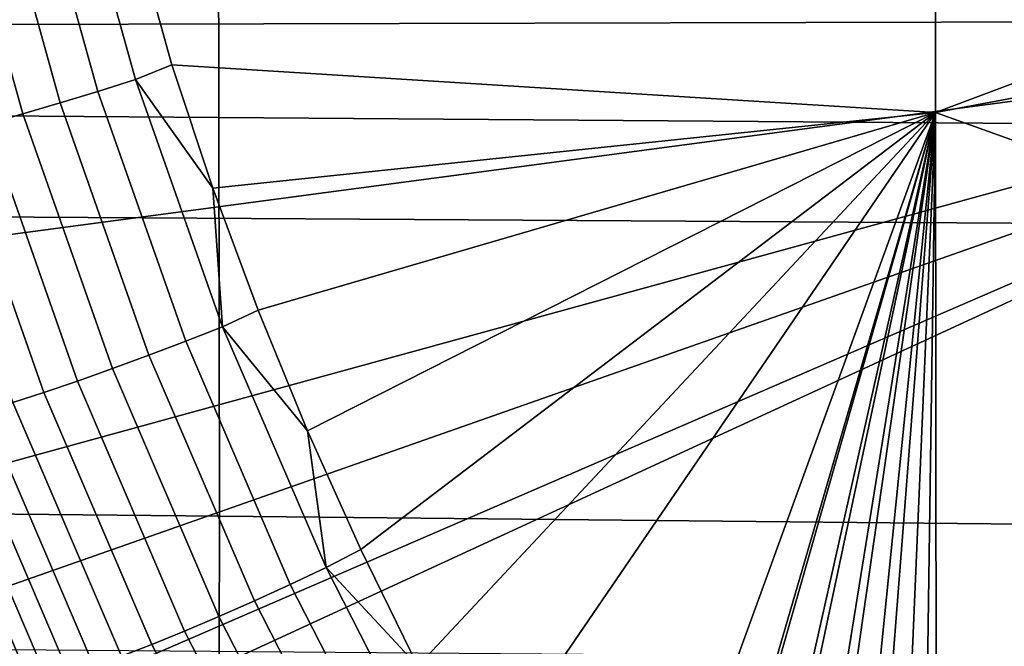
# Model space of a CAD drawing. Header units: metres. Extents: x -167 to 28, y -50 to 27.
# Tile 40 of 256: x -110.49 to -108.09, y -4.21 to -2.69. Entities that reach past the tile are written whole.
import ezdxf

# ---------------------------------------------------------------- set-up
doc = ezdxf.new("R2010")
doc.units = ezdxf.units.M
doc.layers.add('solid_12_065_011_XXX', color=7, linetype='CONTINUOUS')

msp = doc.modelspace()

# ---------------------------------------------------------------- linework, layer by layer
at = {"layer": 'solid_12_065_011_XXX'}
for points in [[(-110.284401, -2.188152, 179.957458), (-110.115227, -2.798194, 179.919861), (-108.254448, -2.914276, 179.447708), (-108.255852, 0, 179.44223)], [(-108.255852, 0, 179.44223), (-108.254448, -2.914276, 179.447708), (-105.967331, -2.057475, 178.86824), (-105.96701, -1.239765, 178.869553)], [(-106.910095, -0.900956, 174.121704), (-106.589455, -2.690446, 174.044479), (-111.212418, -2.702237, 175.379471), (-111.217148, -2.686627, 175.380753)], [(-114.708694, -2.891909, 95.376953), (-114.687363, -1.929244, 95.296188), (-110.002403, -1.952572, 93.65419), (-110.000488, -2.926902, 93.730453)], [(-110.000488, -2.926902, 93.730453), (-110.002403, -1.952572, 93.65419), (-105.317451, -1.975932, 92.012184), (-105.29229, -2.961944, 92.083954)], [(-108.254448, -2.914276, 179.447708), (-105.967567, -2.487005, 178.867294), (-105.967331, -2.057475, 178.86824)], [(-111.01931, -2.111653, 116.315987), (-110.980637, -3.166203, 116.259666), (-105.55555, -3.199338, 114.869484), (-105.602371, -2.133903, 114.930649)], [(-110.203445, -2.834159, 179.936203), (-110.115227, -2.798194, 179.919861), (-110.284401, -2.188152, 179.957458), (-110.374748, -2.218344, 179.974106)], [(-110.468437, -2.241082, 179.978836), (-110.295395, -2.863188, 179.94072), (-110.203445, -2.834159, 179.936203), (-110.374748, -2.218344, 179.974106)], [(-110.562096, -2.263155, 179.971146), (-110.387383, -2.891362, 179.932846), (-110.295395, -2.863188, 179.94072), (-110.468437, -2.241082, 179.978836)], [(-110.65416, -2.284197, 179.951187), (-110.477882, -2.918215, 179.912704), (-110.387383, -2.891362, 179.932846), (-110.562096, -2.263155, 179.971146)], [(-110.743111, -2.30386, 179.919281), (-110.565407, -2.943303, 179.880646), (-110.477882, -2.918215, 179.912704), (-110.65416, -2.284197, 179.951187)], [(-108.254448, -2.914276, 179.447708), (-105.968513, -3.73424, 178.863525), (-105.967567, -2.487005, 178.867294)], [(-111.015999, -3.278811, 175.326416), (-111.212418, -2.702237, 175.379471), (-106.589455, -2.690446, 174.044479)], [(-110.781891, -3.841113, 175.263672), (-111.015999, -3.278811, 175.326416), (-106.589455, -2.690446, 174.044479)], [(-110.650978, -4.116133, 175.22879), (-110.781891, -3.841113, 175.263672), (-106.589455, -2.690446, 174.044479)], [(-110.650978, -4.116133, 175.22879), (-106.589455, -2.690446, 174.044479), (-110.510956, -4.386695, 175.19165)], [(-106.589455, -2.690446, 174.044479), (-110.462395, -4.475636, 175.178802), (-110.510956, -4.386695, 175.19165)], [(-106.589455, -2.690446, 174.044479), (-105.903053, -4.480141, 173.880936), (-110.204575, -4.912503, 175.110916), (-110.462395, -4.475636, 175.178802)], [(-110.203445, -2.834159, 179.936203), (-110.015144, -3.098985, 179.897324), (-110.115227, -2.798194, 179.919861)], [(-110.115227, -2.798194, 179.919861), (-110.015144, -3.098985, 179.897324), (-108.254448, -2.914276, 179.447708)], [(-110.295395, -2.863188, 179.94072), (-110.080978, -3.471848, 179.892609), (-109.991188, -3.436678, 179.888367), (-110.203445, -2.834159, 179.936203)], [(-110.203445, -2.834159, 179.936203), (-109.991188, -3.436678, 179.888367), (-110.015144, -3.098985, 179.897324)], [(-110.387383, -2.891362, 179.932846), (-110.170906, -3.505975, 179.884476), (-110.080978, -3.471848, 179.892609), (-110.295395, -2.863188, 179.94072)], [(-114.739647, -3.851622, 95.490051), (-114.708694, -2.891909, 95.376953), (-110.000488, -2.926902, 93.730453), (-109.998962, -3.898268, 93.837311)], [(-110.477882, -2.918215, 179.912704), (-110.259476, -3.538492, 179.86409), (-110.170906, -3.505975, 179.884476), (-110.387383, -2.891362, 179.932846)], [(-110.565407, -2.943303, 179.880646), (-110.34523, -3.568863, 179.831802), (-110.259476, -3.538492, 179.86409), (-110.477882, -2.918215, 179.912704)], [(-110.015144, -3.098985, 179.897324), (-109.904945, -3.396382, 179.872253), (-108.254448, -2.914276, 179.447708)], [(-109.998962, -3.898268, 93.837311), (-110.000488, -2.926902, 93.730453), (-105.29229, -2.961944, 92.083954), (-105.25827, -3.944981, 92.184563)], [(-109.904945, -3.396382, 179.872253), (-109.78476, -3.689981, 179.844635), (-108.254448, -2.914276, 179.447708)], [(-109.78476, -3.689981, 179.844635), (-109.654846, -3.979174, 179.814453), (-108.254448, -2.914276, 179.447708)], [(-109.654846, -3.979174, 179.814453), (-109.515388, -4.263647, 179.781662), (-108.254448, -2.914276, 179.447708)], [(-109.515388, -4.263647, 179.781662), (-109.366646, -4.54296, 179.746277), (-108.254448, -2.914276, 179.447708)], [(-109.366646, -4.54296, 179.746277), (-109.042732, -5.084294, 179.667694), (-108.254448, -2.914276, 179.447708)], [(-108.932396, -5.240681, 179.64035), (-108.254448, -2.914276, 179.447708), (-109.042732, -5.084294, 179.667694)], [(-108.932396, -5.240681, 179.64035), (-108.921875, -5.254239, 179.637711), (-108.254448, -2.914276, 179.447708)], [(-108.921875, -5.254239, 179.637711), (-108.809555, -5.387059, 179.609436), (-108.254448, -2.914276, 179.447708)], [(-108.809555, -5.387059, 179.609436), (-108.78537, -5.413125, 179.603287), (-108.254448, -2.914276, 179.447708)], [(-108.78537, -5.413125, 179.603287), (-108.675209, -5.522203, 179.575165), (-108.254448, -2.914276, 179.447708)], [(-108.675209, -5.522203, 179.575165), (-108.634422, -5.558995, 179.564697), (-108.254448, -2.914276, 179.447708)], [(-108.634422, -5.558995, 179.564697), (-108.530319, -5.645149, 179.537796), (-108.254448, -2.914276, 179.447708)], [(-108.530319, -5.645149, 179.537796), (-108.47049, -5.69009, 179.522263), (-108.254448, -2.914276, 179.447708)], [(-108.47049, -5.69009, 179.522263), (-108.375946, -5.754987, 179.497589), (-108.254448, -2.914276, 179.447708)], [(-108.375946, -5.754987, 179.497589), (-108.295235, -5.804942, 179.47641), (-108.254448, -2.914276, 179.447708)], [(-108.295235, -5.804942, 179.47641), (-108.250771, -5.830467, 179.464722), (-108.254448, -2.914276, 179.447708)], [(-108.254448, -2.914276, 179.447708), (-108.250771, -5.830467, 179.464722), (-105.968872, -4.114941, 178.862076), (-105.968513, -3.73424, 178.863525)], [(-110.648491, -2.966209, 179.837173), (-110.426735, -3.596582, 179.788147), (-110.34523, -3.568863, 179.831802), (-110.565407, -2.943303, 179.880646)], [(-110.725769, -2.986554, 179.783035), (-110.502647, -3.621192, 179.733841), (-110.426735, -3.596582, 179.788147), (-110.648491, -2.966209, 179.837173)], [(-109.991188, -3.436678, 179.888367), (-109.904945, -3.396382, 179.872253), (-110.015144, -3.098985, 179.897324)], [(-110.980637, -3.166203, 116.259666), (-110.925461, -4.219628, 116.18045), (-105.488808, -4.263529, 114.783432), (-105.55555, -3.199338, 114.869484)], [(-109.991188, -3.436678, 179.888367), (-109.78476, -3.689981, 179.844635), (-109.904945, -3.396382, 179.872253)], [(-110.080978, -3.471848, 179.892609), (-109.826431, -4.064338, 179.834213), (-109.739189, -4.023205, 179.830338), (-109.991188, -3.436678, 179.888367)], [(-109.991188, -3.436678, 179.888367), (-109.739189, -4.023205, 179.830338), (-109.78476, -3.689981, 179.844635)], [(-110.170906, -3.505975, 179.884476), (-109.913918, -4.104239, 179.825729), (-109.826431, -4.064338, 179.834213), (-110.080978, -3.471848, 179.892609)], [(-110.259476, -3.538492, 179.86409), (-110.000198, -4.142246, 179.805023), (-109.913918, -4.104239, 179.825729), (-110.170906, -3.505975, 179.884476)], [(-110.34523, -3.568863, 179.831802), (-110.083847, -4.17773, 179.772446), (-110.000198, -4.142246, 179.805023), (-110.259476, -3.538492, 179.86409)], [(-110.426735, -3.596582, 179.788147), (-110.163475, -4.210103, 179.728531), (-110.083847, -4.17773, 179.772446), (-110.34523, -3.568863, 179.831802)], [(-110.502647, -3.621192, 179.733841), (-110.237762, -4.23883, 179.673996), (-110.163475, -4.210103, 179.728531), (-110.426735, -3.596582, 179.788147)], [(-110.571709, -3.642285, 179.669785), (-110.305489, -4.263433, 179.609772), (-110.237762, -4.23883, 179.673996), (-110.502647, -3.621192, 179.733841)], [(-110.632774, -3.659511, 179.597046), (-110.365524, -4.283506, 179.536896), (-110.305489, -4.263433, 179.609772), (-110.571709, -3.642285, 179.669785)], [(-110.68483, -3.672585, 179.516815), (-110.41687, -4.298716, 179.456589), (-110.365524, -4.283506, 179.536896), (-110.632774, -3.659511, 179.597046)], [(-110.458687, -4.308812, 179.370163), (-110.727028, -3.681289, 179.430435), (-110.757332, -3.681087, 179.349884), (-110.4897, -4.310255, 179.286591)], [(-110.727028, -3.681289, 179.430435), (-110.458687, -4.308812, 179.370163), (-110.41687, -4.298716, 179.456589), (-110.68483, -3.672585, 179.516815)], [(-109.739189, -4.023205, 179.830338), (-109.654846, -3.979174, 179.814453), (-109.78476, -3.689981, 179.844635)], [(-114.784805, -4.807342, 95.636803), (-114.739647, -3.851622, 95.490051), (-109.998962, -3.898268, 93.837311), (-110.001625, -4.865628, 93.975845)], [(-110.001625, -4.865628, 93.975845), (-109.998962, -3.898268, 93.837311), (-105.25827, -3.944981, 92.184563), (-105.218452, -4.923999, 92.31488)], [(-109.739189, -4.023205, 179.830338), (-109.515388, -4.263647, 179.781662), (-109.654846, -3.979174, 179.814453)], [(-109.826431, -4.064338, 179.834213), (-109.533089, -4.637919, 179.765259), (-109.448784, -4.59103, 179.761856), (-109.739189, -4.023205, 179.830338)], [(-109.739189, -4.023205, 179.830338), (-109.448784, -4.59103, 179.761856), (-109.515388, -4.263647, 179.781662)], [(-109.913918, -4.104239, 179.825729), (-109.617767, -4.683388, 179.756317), (-109.533089, -4.637919, 179.765259), (-109.826431, -4.064338, 179.834213)], [(-110.000198, -4.142246, 179.805023), (-109.701416, -4.726681, 179.735199), (-109.617767, -4.683388, 179.756317), (-109.913918, -4.104239, 179.825729)], [(-108.213272, -5.85094, 179.454834), (-105.969826, -4.98147, 178.858261), (-105.968872, -4.114941, 178.862076), (-108.250771, -5.830467, 179.464722)], [(-110.083847, -4.17773, 179.772446), (-109.782654, -4.767084, 179.702225), (-109.701416, -4.726681, 179.735199), (-110.000198, -4.142246, 179.805023)], [(-110.163475, -4.210103, 179.728531), (-109.860123, -4.803926, 179.657974), (-109.782654, -4.767084, 179.702225), (-110.083847, -4.17773, 179.772446)], [(-110.237762, -4.23883, 179.673996), (-109.932549, -4.836596, 179.603165), (-109.860123, -4.803926, 179.657974), (-110.163475, -4.210103, 179.728531)]]:
    msp.add_3dface(points, dxfattribs=at)

doc.saveas('drawing.dxf')
